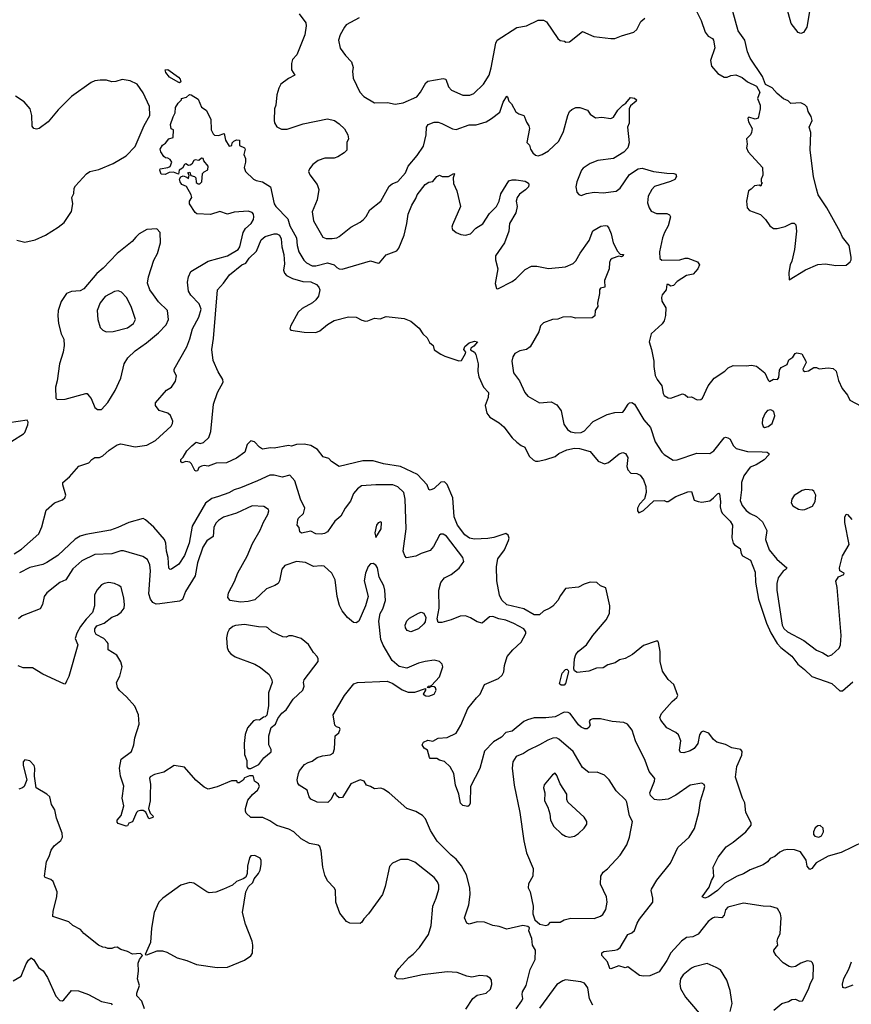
# Model space of a CAD drawing. Extents: x 2133489 to 2292442, y 756223 to 916462.
# Tile 29 of 256: x 2195556 to 2201954, y 795859 to 803431. Entities that reach past the tile are written whole.
import ezdxf

# ---------------------------------------------------------------- set-up
doc = ezdxf.new("R2010")
doc.units = 0

msp = doc.modelspace()

# ---------------------------------------------------------------- linework, layer by layer
at = {"layer": '0CON20XD'}
for points in [[(2201565, 803326), (2201544.2, 803334.2), (2201491.5, 803401.5), (2201445, 803570), (2201425.6, 803615), (2201430.4, 803655), (2201455, 803724.2), (2201465, 803738.9), (2201488, 803752), (2201515, 803752.8), (2201578.8, 803738.8), (2201592.8, 803722.8), (2201602.6, 803692.6), (2201631.2, 803495), (2201610.9, 803375), (2201585, 803333.8), (2201565, 803326)], [(2200757.9, 803507.9), (2200800, 803425), (2200828.8, 803335), (2200853.3, 803305), (2200885, 803286.2), (2200893.9, 803273.9), (2200903.3, 803215), (2200871.7, 803118.3), (2200877.5, 803075), (2200927, 803017), (2200975, 802990), (2200999.3, 802990.7), (2201026.7, 803003.3), (2201065, 803007.5), (2201115, 802987.5), (2201155, 802952.5), (2201225, 802920), (2201250, 802875), (2201233.3, 802825), (2201252.5, 802775), (2201253.3, 802745), (2201236.7, 802675), (2201215, 802666.2), (2201165, 802682.5), (2201157.5, 802675), (2201163.3, 802645), (2201190, 802595), (2201187, 802563), (2201177.5, 802545), (2201146.7, 802515), (2201153.8, 802475), (2201146.7, 802445), (2201160, 802415), (2201270, 802295), (2201272.5, 802235), (2201260, 802205), (2201260, 802185), (2201270, 802175), (2201261.7, 802168.3), (2201258.3, 802151.7), (2201245, 802160), (2201210, 802155), (2201183, 802127), (2201162.5, 802115), (2201147.5, 802035), (2201152.5, 801985), (2201170, 801965), (2201255, 801932.5), (2201294.1, 801894.1), (2201326.1, 801846.1), (2201355, 801826.7), (2201383.6, 801826.4), (2201445, 801840), (2201495, 801867.5), (2201515, 801867.5), (2201527.5, 801855), (2201532.5, 801805), (2201516.1, 801663.9), (2201496.7, 801575), (2201483.3, 801545), (2201473.6, 801486.4)], [(2201473.6, 801486.4), (2201475, 801430), (2201601.7, 801508.3), (2201695, 801550), (2201755, 801552.9), (2201835, 801540), (2201915, 801542.5), (2201945, 801570), (2201952.5, 801585), (2201952.5, 801605), (2201936.7, 801695), (2201885, 801760), (2201869.1, 801799.1), (2201766.7, 801985), (2201700, 802085), (2201685, 802130), (2201663.3, 802225), (2201637, 802427), (2201642.5, 802565), (2201630, 802605), (2201653.8, 802655), (2201645, 802687.5), (2201622.5, 802725), (2201615, 802757.5), (2201597.3, 802777.3), (2201565, 802791.2), (2201487.5, 802787.5), (2201467.6, 802807.6), (2201432.2, 802822.2), (2201383.8, 802865), (2201345, 802906.2), (2201293.6, 802933.6), (2201270, 802995), (2201175.7, 803135), (2201154.2, 803185), (2201134.2, 803275), (2201084.4, 803345), (2201042.5, 803495)], [(2197706.4, 803476.4), (2197756.6, 803406.6), (2197759.4, 803385), (2197749.4, 803315), (2197687.9, 803162.1), (2197656.2, 803125), (2197646.2, 803095), (2197646.2, 803045), (2197673.3, 803005), (2197625, 802980), (2197565, 802936.7), (2197548.8, 802905), (2197533.9, 802853.9), (2197527.1, 802775), (2197517.1, 802745), (2197513.1, 802655), (2197517.6, 802637.6), (2197535, 802608), (2197569.1, 802589.1), (2197615, 802588.5), (2197738.3, 802631.7), (2197925, 802668), (2197977.5, 802655), (2198015, 802631.2), (2198055, 802593.3), (2198080, 802545), (2198086.7, 802515), (2198073.6, 802486.4), (2198071.7, 802428.3), (2198053, 802407), (2198003.6, 802376.4), (2197975, 802366.7), (2197905, 802366), (2197852.1, 802347.9), (2197812.1, 802317.9), (2197786.2, 802285), (2197778.8, 802265), (2197787.7, 802237.7), (2197846, 802165), (2197857.1, 802125), (2197844.3, 802045), (2197805.7, 801955), (2197815.6, 801885.6), (2197889.3, 801759.3), (2197915, 801747.8), (2197958.9, 801748.9), (2197995, 801754.5), (2198015, 801764.5), (2198105, 801836.7), (2198175.3, 801874.7), (2198200.8, 801895), (2198221.7, 801918.3), (2198250.2, 801969.8), (2198335, 802036.2), (2198399.8, 802150.2), (2198421.7, 802168.3), (2198465, 802188.1), (2198525, 802254.4), (2198544.2, 802305.8), (2198615, 802387.5), (2198661.8, 802458.2), (2198683.1, 802545), (2198686, 802605), (2198698.8, 802625), (2198745, 802644.2), (2198775, 802642.9), (2198805, 802634.2), (2198885, 802592.5), (2198915, 802585.8), (2199015, 802622.9), (2199066.6, 802623.4), (2199145, 802647.1), (2199185, 802671.2), (2199248.8, 802721.2), (2199275, 802796.7), (2199305, 802842.5), (2199309.3, 802839.3), (2199320, 802805), (2199340.8, 802785), (2199374, 802724), (2199395, 802708.5), (2199433.3, 802695), (2199440.8, 802685), (2199455, 802642.5), (2199473.8, 802615), (2199477.5, 802595), (2199458.3, 802488.3), (2199477.5, 802467.5), (2199485.7, 802435), (2199505, 802408), (2199525, 802390), (2199545, 802385.7), (2199575, 802394.3), (2199625, 802422.5), (2199703, 802497), (2199738.8, 802571.2), (2199771.9, 802695), (2199785.7, 802724.3), (2199805, 802742), (2199835, 802756), (2199865, 802756), (2199923.3, 802735), (2199945.8, 802705.8), (2199985, 802675.8), (2200035, 802680.6), (2200105, 802672.5), (2200125, 802682), (2200157.1, 802735), (2200195, 802774.2), (2200219.7, 802790.3), (2200255, 802832.5), (2200285, 802827.5), (2200300, 802815), (2200297.5, 802805), (2200255, 802770), (2200245.8, 802745), (2200245.8, 802635), (2200232, 802605), (2200245.6, 802485), (2200234.5, 802445.5), (2200205, 802412.5), (2200125.6, 802364.4), (2200005, 802347.8), (2199946, 802325), (2199891.2, 802288.8), (2199879.2, 802275), (2199841.1, 802185), (2199835.7, 802145), (2199841.2, 802105), (2199857, 802087), (2199875, 802079.2), (2199915.7, 802094.3), (2199975, 802105.7), (2200045, 802100.8), (2200145, 802111.9), (2200174.4, 802135), (2200248.1, 802241.9), (2200315, 802284.2), (2200345, 802290), (2200432.5, 802265), (2200535, 802250), (2200589.3, 802249.3), (2200603, 802243), (2200610, 802225), (2200595, 802202.5), (2200563.3, 802186.7), (2200440.8, 802149.2), (2200419.4, 802125), (2200391.4, 802075), (2200385, 802022.5), (2200397.8, 801985), (2200415, 801959.2), (2200455, 801940), (2200535, 801941.4), (2200555, 801931.2), (2200562, 801915), (2200544.4, 801845), (2200515.6, 801795), (2200501.1, 801755), (2200479.2, 801645), (2200480, 801595), (2200495, 801582.9), (2200635, 801584.3), (2200675, 801598.6), (2200695, 801596.9), (2200770.4, 801570.4), (2200785.8, 801545), (2200774.1, 801515.9), (2200736.1, 801473.9), (2200685, 801463.1), (2200615, 801416.9), (2200585, 801387.5), (2200565, 801383.3), (2200545, 801395.6), (2200533.8, 801395), (2200530, 801355), (2200498, 801315), (2200493.9, 801293.9), (2200496.1, 801266.1), (2200526, 801215), (2200523.9, 801156.1), (2200514.1, 801115.9), (2200497.7, 801092.3), (2200415, 801016.7), (2200398, 800955), (2200416.7, 800895), (2200433.8, 800805), (2200434, 800765), (2200446, 800695), (2200459.2, 800665), (2200497.1, 800615), (2200505.9, 800555.9), (2200515, 800541.2), (2200545, 800523.8), (2200565, 800521.2), (2200655, 800553.8), (2200676.1, 800546.1), (2200695, 800527.5), (2200725, 800530), (2200767, 800507), (2200795, 800510), (2200808.3, 800521.7), (2200851.5, 800615), (2200900, 800675), (2200980.6, 800729.4), (2201006.2, 800755), (2201045, 800772), (2201145, 800769.2), (2201185, 800774), (2201225, 800766), (2201288, 800715), (2201315, 800660), (2201325, 800650), (2201355, 800667.5), (2201385.9, 800664.1), (2201395, 800680), (2201402.2, 800735), (2201413.7, 800756.3), (2201459.3, 800780.7), (2201473.6, 800816.4), (2201503, 800837), (2201522.5, 800865), (2201535, 800868.8), (2201573, 800863), (2201603.3, 800805), (2201605.9, 800794.1), (2201580, 800745), (2201583.6, 800733.6), (2201596.7, 800726.7), (2201625, 800731.2), (2201665, 800756.7), (2201686.4, 800756.4), (2201707, 800747), (2201776.4, 800753.6), (2201815, 800750), (2201837.3, 800727.3), (2201856.1, 800656.1), (2201884.1, 800594.1), (2201923.3, 800545), (2201943.3, 800505), (2202028.3, 800458.3)], [(2198168, 803445), (2198069.1, 803390.9), (2198054, 803375), (2198021.4, 803315), (2198008.6, 803275), (2198022.4, 803212.4), (2198062, 803155), (2198107.9, 803107.9), (2198122, 803065), (2198117.5, 803035), (2198121.7, 802981.7), (2198172.5, 802875), (2198205, 802841.4), (2198285, 802791.9), (2198385, 802794.3), (2198445, 802782.9), (2198507.4, 802792.6), (2198611.3, 802838.7), (2198640.8, 802875), (2198680, 802945), (2198695, 802958), (2198815, 802980), (2198835, 802973.3), (2198856, 802915), (2198879.1, 802889.1), (2198965, 802850), (2199018.9, 802851.1), (2199049.2, 802865), (2199123.2, 802936.8), (2199167.3, 803005), (2199182.2, 803062.2), (2199218.8, 803251.2), (2199230, 803275), (2199379.7, 803370.3), (2199455, 803384.2), (2199545, 803427.1), (2199585, 803428), (2199610, 803415), (2199696.1, 803286.1), (2199715, 803272.5), (2199747, 803267), (2199758.3, 803258.3), (2199785, 803260), (2199885, 803340), (2199972.4, 803302.4), (2200105, 803285.6), (2200135, 803287.1), (2200185, 803307.8), (2200281.2, 803335), (2200304.3, 803355), (2200335, 803418.8), (2200365, 803443.8)], [(2196785, 802946.2), (2196775, 802950), (2196709.2, 802989.2), (2196681.2, 803025), (2196676.7, 803045), (2196695, 803047.5), (2196779.1, 802989.1), (2196792, 802975), (2196795, 802952.5), (2196785, 802946.2)], [(2195535, 801736.2), (2195595, 801720), (2195675, 801738.9), (2195755, 801775.4), (2195851.4, 801835), (2195897.4, 801872.6), (2195953.7, 801956.3), (2195964.4, 802014.4), (2195956.2, 802065), (2195973.3, 802095), (2195976.7, 802135), (2195986.2, 802155), (2196070, 802245), (2196095, 802264), (2196165, 802280), (2196275, 802324.4), (2196375.6, 802385), (2196445, 802457.1), (2196513.1, 802616.9), (2196557.8, 802695), (2196555.7, 802765), (2196505, 802868.8), (2196461.2, 802935), (2196405, 802962), (2196345, 802972.5), (2196295, 802955.8), (2196265, 802954.2), (2196225, 802965.8), (2196175, 802967.5), (2196135, 802961.5), (2196105, 802948.5), (2195955, 802841.4), (2195851.5, 802738.5), (2195775, 802645.6), (2195705, 802594.2), (2195685, 802589.2), (2195665, 802593.8), (2195653.2, 802613.2), (2195650.5, 802695), (2195637.1, 802745), (2195590.3, 802800.3), (2195525, 802842.2)], [(2196905, 801947.5), (2196863.3, 802015), (2196862.5, 802035), (2196880, 802065), (2196876.7, 802085), (2196839.5, 802149.5), (2196804.2, 802164.2), (2196790, 802185), (2196786.7, 802205), (2196797, 802223), (2196815, 802230), (2196841.7, 802221.7), (2196855, 802210), (2196860, 802235), (2196850, 802255), (2196865, 802260), (2196872.5, 802232.5), (2196900, 802225), (2196912.5, 802215), (2196915, 802180), (2196928.3, 802168.3), (2196941.7, 802168.3), (2196957.5, 802185), (2196962.3, 802247.7), (2196975, 802262.5), (2197003, 802277), (2197007.5, 802305), (2196972.5, 802345), (2196966.7, 802365), (2196955, 802367.5), (2196935, 802347.5), (2196905, 802352.5), (2196895, 802347.5), (2196880, 802320), (2196868, 802312), (2196855, 802311.2), (2196835, 802322.5), (2196825, 802317.5), (2196810, 802290), (2196782.5, 802275), (2196777, 802243), (2196738.8, 802258.8), (2196705, 802256.2), (2196675, 802240), (2196643.6, 802243.6), (2196633.8, 802275), (2196636.2, 802283.8), (2196696.4, 802293.6), (2196715, 802302.5), (2196727.5, 802335), (2196715, 802357.5), (2196697, 802367), (2196678.3, 802368.3), (2196665, 802380), (2196641.2, 802415), (2196638, 802435), (2196655, 802467.5), (2196679.3, 802480.7), (2196703.6, 802516.4), (2196737.5, 802525), (2196740, 802585), (2196721.7, 802591.7), (2196716.7, 802625), (2196736.1, 802683.9), (2196753.3, 802715), (2196753.8, 802755), (2196775, 802790), (2196800, 802815), (2196800, 802825), (2196840, 802835), (2196863.8, 802856.2), (2196875, 802853.3), (2196929.5, 802819.5), (2196955, 802760), (2196990, 802735), (2197025.7, 802665.7), (2197030, 802585), (2197044.1, 802554.1), (2197055, 802543.3), (2197085, 802541.2), (2197130, 802555), (2197140, 802505), (2197168.3, 802458.3), (2197187.5, 802465), (2197190, 802485), (2197203, 802497), (2197225, 802506.7), (2197246, 802506), (2197247.5, 802465), (2197285, 802446.2), (2197290, 802435), (2197281.2, 802395), (2197293.3, 802365), (2197293.3, 802335), (2197283.8, 802295), (2197293.3, 802265), (2197355, 802204.2), (2197375, 802194), (2197425, 802184), (2197485.8, 802145), (2197514.5, 802015), (2197525.8, 801995), (2197618.8, 801898.8), (2197635, 801845.7), (2197686.7, 801755), (2197690.6, 801695), (2197703.9, 801645), (2197741.2, 801581.2), (2197761.7, 801561.7), (2197805, 801538.8), (2197835, 801539.6), (2197925, 801562.9), (2197975, 801545.6), (2197995, 801526), (2198015, 801514.2), (2198037.7, 801512.3), (2198255, 801577.5), (2198315, 801560), (2198325, 801562), (2198375, 801624), (2198457.5, 801655), (2198471.9, 801675), (2198514.5, 801775), (2198535.6, 801865), (2198544.5, 801935.5), (2198574.2, 802005), (2198605, 802056.7), (2198612.9, 802085), (2198675, 802164.2), (2198705, 802182), (2198733.6, 802186.4), (2198765, 802226.7), (2198785, 802236.7), (2198806.2, 802226.2), (2198853.9, 802226.1), (2198895, 802247.5), (2198900, 802245), (2198890, 802215), (2198892.3, 802172.3), (2198918.8, 802115), (2198948, 801995), (2198885.7, 801855), (2198881.4, 801835), (2198886.9, 801816.9), (2198915, 801794.2), (2198949.7, 801779.7), (2198985.6, 801774.4), (2199023.8, 801785), (2199065, 801828.1), (2199119.2, 801860.8), (2199170.1, 801939.9), (2199224.5, 801995), (2199243.8, 802035), (2199258.1, 802091.9), (2199318.7, 802191.3), (2199345, 802200.8), (2199375, 802200), (2199445, 802188.5), (2199469.2, 802175), (2199474.3, 802165), (2199470, 802145), (2199447.8, 802122.2), (2199400, 802090), (2199382.5, 802065), (2199376.2, 802035), (2199384, 801995), (2199374.2, 801945), (2199323.1, 801865), (2199318.5, 801805), (2199285, 801716), (2199216.9, 801615), (2199215.6, 801585.6), (2199233.3, 801515), (2199213.4, 801403.4), (2199224.2, 801364.2), (2199235, 801361.2), (2199345, 801417.1), (2199372.6, 801437.4), (2199445, 801510.8), (2199494.4, 801535.6), (2199534.3, 801535.7), (2199625, 801517.1), (2199755, 801530.8), (2199815, 801555.7), (2199835, 801575.8), (2199866.9, 801635), (2199937.6, 801732.4), (2199965, 801807.5), (2200027, 801843), (2200059.5, 801849.5), (2200075.7, 801845.7), (2200087.9, 801827.9), (2200107.1, 801785), (2200121.1, 801715), (2200155, 801651.2), (2200175, 801627.5), (2200200, 801625), (2200197.5, 801615), (2200185, 801607.5), (2200165, 801612.5), (2200114.5, 801595.5), (2200102, 801585), (2200094.2, 801565), (2200090, 801515), (2200054.3, 801425), (2200056.7, 801375), (2200025, 801366.7), (2200016.7, 801355), (2200016.7, 801325), (2200000.8, 801250.8), (2200004, 801225), (2199983.8, 801195), (2199980, 801155), (2199960.5, 801139.5), (2199835, 801135.8), (2199795, 801146.9), (2199735, 801144.4), (2199695, 801128.1), (2199654.5, 801125.5), (2199585, 801101.2), (2199563, 801077), (2199549.1, 801030.9), (2199484, 800915), (2199455, 800895.8), (2199405, 800884.2), (2199366.2, 800865), (2199350.3, 800839.7), (2199343.4, 800806.6), (2199354.4, 800715), (2199401.9, 800655), (2199442.5, 800565), (2199465, 800536.2), (2199555, 800485.8), (2199645, 800492.9), (2199689.1, 800469.1), (2199722.4, 800422.4), (2199741.7, 800321.7), (2199770.4, 800280.4), (2199795, 800261.2), (2199834, 800254), (2199875, 800257.8), (2199900.1, 800269.9), (2199924.3, 800295.7), (2199968.7, 800341.3), (2200075, 800395.8), (2200135, 800410.8), (2200195, 800414.2), (2200207.5, 800425), (2200236.2, 800475), (2200247.5, 800485), (2200265, 800487.5), (2200285.7, 800475), (2200358.5, 800355), (2200409.4, 800295), (2200444.5, 800185), (2200496, 800106), (2200515, 800086.9), (2200584.5, 800044.5), (2200615, 800045.6), (2200765, 800097.8), (2200865, 800096.5), (2200895.6, 800115), (2200974.7, 800215.3), (2200985, 800220.6), (2201005, 800216.9), (2201020.8, 800205), (2201045.7, 800155.7), (2201067.5, 800135), (2201155, 800111.5), (2201268.1, 800108.1), (2201305.4, 800105.4), (2201318, 800095), (2201319.2, 800085), (2201283.2, 800046.8), (2201221.8, 800008.2), (2201175, 799989.1), (2201126.4, 799923.7), (2201108.1, 799871.9), (2201108.7, 799815), (2201098.9, 799735), (2201113.3, 799695), (2201145, 799656.7), (2201174.7, 799634.7), (2201225, 799610.9), (2201269.5, 799569.5), (2201305, 799503.3), (2201293.5, 799435), (2201321.1, 799355), (2201381.8, 799281.8), (2201457.5, 799215), (2201452.5, 799205), (2201429.7, 799190.3), (2201391.1, 799138.9), (2201381.5, 799095), (2201381.9, 799045), (2201421.8, 798775), (2201435, 798750), (2201462.7, 798722.7), (2201587.9, 798657.9), (2201685, 798582), (2201735, 798562), (2201775, 798536.2), (2201805, 798548), (2201860.9, 798599.1), (2201871.4, 798625), (2201876.4, 798695), (2201845.5, 799065.5), (2201834.5, 799114.5), (2201855, 799146.7), (2201896.2, 799165), (2201900, 799175), (2201865, 799192), (2201861.8, 799215), (2201885, 799308.8), (2201936.7, 799395), (2201903.6, 799565), (2201903.1, 799605), (2201915, 799627.5), (2201925, 799626.7), (2201958.7, 799588.7)], [(2195515, 799324.2), (2195570, 799360), (2195703.1, 799476.9), (2195727.9, 799532.1), (2195760.9, 799659.1), (2195824.6, 799715.4), (2195885, 799739.4), (2195902.9, 799755), (2195912, 799775), (2195887.1, 799855), (2195888.5, 799871.5), (2195940, 799915), (2196012.4, 799997.6), (2196087, 800023), (2196110.7, 800049.3), (2196135, 800063.3), (2196170, 800065), (2196195, 800076.2), (2196245, 800122), (2196305, 800162), (2196335, 800168.8), (2196445.6, 800145.6), (2196535, 800158.5), (2196601.9, 800195), (2196722, 800305), (2196732.5, 800325), (2196734.2, 800345), (2196716.6, 800386.6), (2196695, 800404.2), (2196630, 800425), (2196601.2, 800465), (2196601.2, 800485), (2196685, 800581.2), (2196725, 800606.7), (2196755, 800652.5), (2196763, 800693), (2196743.8, 800725), (2196744.2, 800745), (2196841.9, 800915), (2196865, 800977.5), (2196886.2, 801055), (2196935, 801144.3), (2196951.4, 801205), (2196937.1, 801247.1), (2196871.9, 801311.9), (2196855.7, 801345), (2196848.3, 801411.7), (2196854.2, 801455), (2196872.5, 801495), (2197005, 801574.3), (2197155, 801616.4), (2197236.9, 801665), (2197250.4, 801685), (2197274.5, 801795), (2197292.9, 801825), (2197338.1, 801865), (2197355, 801893.8), (2197358.8, 801915), (2197355.5, 801935), (2197345, 801949.2), (2197315, 801959.2), (2197205, 801950), (2197155, 801936), (2197095, 801955.8), (2197025, 801934.4), (2196919.3, 801939.3), (2196905, 801947.5)], [(2196185, 800433.8), (2196235, 800486.7), (2196289.7, 800580.3), (2196334, 800675), (2196360.8, 800785), (2196388.6, 800831.4), (2196444.2, 800885), (2196532.9, 800947.1), (2196625, 801024.4), (2196681.9, 801085), (2196700, 801125), (2196694.3, 801195), (2196625, 801260.8), (2196584.6, 801314.6), (2196557.8, 801355), (2196540.6, 801405), (2196546.5, 801455), (2196588.3, 801581.7), (2196617, 801633), (2196640.8, 801715), (2196636.7, 801795), (2196612, 801822), (2196535, 801819.2), (2196474.6, 801785.4), (2196450.4, 801759.6), (2196422, 801725), (2196305, 801634.4), (2196198.5, 801521.5), (2196150.3, 801479.7), (2196049.3, 801360.7), (2196022.6, 801347.4), (2195955, 801340.7), (2195916.7, 801325), (2195876.4, 801263.6), (2195852.5, 801195), (2195848.6, 801155), (2195854.2, 801095.8), (2195874.2, 801015), (2195895.6, 800975), (2195898.6, 800925), (2195891.1, 800875), (2195863.3, 800785), (2195845.5, 800654.5), (2195831.4, 800605), (2195835, 800520), (2195845, 800511.2), (2195905, 800514), (2196066.1, 800556.1), (2196075.8, 800555.8), (2196088.8, 800538.8), (2196105, 800517.5), (2196135, 800450), (2196155, 800433.8), (2196185, 800433.8)], [(2197515, 800136.2), (2197485, 800138), (2197425, 800128.8), (2197400, 800145), (2197362.5, 800185), (2197335, 800193.8), (2197306.2, 800165), (2197288.8, 800105), (2197225, 800060), (2197146.7, 800023.3), (2197068, 800022), (2197005, 799997.5), (2196975, 800002.5), (2196955, 799998.8), (2196935, 799987.5), (2196925, 799962.5), (2196915, 799960), (2196902.5, 799965), (2196877.5, 800015), (2196865, 800027.5), (2196835, 800032.5), (2196805, 800022.5), (2196795, 800030), (2196795, 800050), (2196815, 800067.5), (2196843.3, 800115), (2196880, 800155), (2196915, 800182.5), (2196945, 800172.5), (2196969.3, 800180.7), (2197012.5, 800217.5), (2197026.7, 800265), (2197046.2, 800475), (2197078, 800565), (2197122.5, 800645), (2197119.4, 800665), (2197083, 800723), (2197045, 800810), (2197035.3, 800894.7), (2197048.5, 800978.5), (2197077.1, 801355), (2197125, 801406), (2197171.2, 801468.8), (2197264.5, 801545), (2197295, 801559.6), (2197321.4, 801598.6), (2197378.4, 801651.6), (2197415, 801738.2), (2197445, 801762.9), (2197515, 801785.6), (2197535, 801785.6), (2197555, 801774.3), (2197568.2, 801745), (2197572.1, 801685), (2197587.5, 801625), (2197592.4, 801555), (2197585.4, 801505.4), (2197592.7, 801482.7), (2197610, 801465), (2197655, 801440.8), (2197735, 801418.2), (2197795, 801414.6), (2197839.2, 801395), (2197857.5, 801375), (2197864.3, 801355), (2197855.4, 801305), (2197835, 801277.8), (2197808.5, 801255), (2197730.4, 801209.6), (2197698.6, 801181.4), (2197639.4, 801075), (2197634.3, 801054.3), (2197643.1, 801043.1), (2197745, 801029.1), (2197835, 801025.8), (2197865, 801039.7), (2197923, 801087), (2197975, 801118.1), (2198085, 801145.8), (2198145, 801142.5), (2198189.5, 801119.5), (2198217.4, 801112.6), (2198235.4, 801114.6), (2198285, 801136.2), (2198329.5, 801130.5), (2198375, 801148), (2198515, 801132.5), (2198565, 801113.3), (2198629.3, 801059.3), (2198657.8, 801015), (2198690.4, 800985), (2198709.3, 800949.3), (2198737.5, 800925), (2198745, 800893.3), (2198795, 800858.6), (2198826.7, 800845), (2198935, 800809.2), (2198955, 800810.8), (2198986.7, 800865), (2198987.5, 800875), (2198973.3, 800895), (2198981.2, 800918.8), (2199015, 800947.5), (2199055, 800958), (2199077.5, 800955), (2199050, 800920), (2199027.5, 800905), (2199023.3, 800893.3), (2199053.8, 800873.8), (2199065.8, 800855.8), (2199084.3, 800785), (2199080, 800725), (2199089.4, 800685), (2199125, 800606.2), (2199162.5, 800565), (2199160, 800525), (2199137.1, 800465), (2199148.8, 800405), (2199174.2, 800374.2), (2199245, 800331.2), (2199279.7, 800299.7), (2199345.8, 800215.8), (2199381.7, 800181.7), (2199415, 800156.2), (2199443.3, 800145), (2199476.2, 800075), (2199505.7, 800045.7), (2199525, 800037.1), (2199545, 800037.1), (2199605, 800049.4), (2199675, 800072.2), (2199705, 800096.5), (2199766, 800124), (2199823.6, 800136.4), (2199863.1, 800133.1), (2199945, 800110.6), (2200007.5, 800037.5), (2200055, 800016.9), (2200085.8, 800025), (2200167.4, 800092.6), (2200195, 800102.5), (2200216.5, 800096.5), (2200234.3, 800065), (2200227.3, 799995), (2200235, 799970.8), (2200258.8, 799945), (2200305, 799940.6), (2200328.3, 799928.3), (2200355, 799892), (2200372.2, 799842.2), (2200375.4, 799795), (2200362.5, 799747.5), (2200325.5, 799705), (2200310, 799675), (2200309.2, 799655), (2200320, 799640), (2200355, 799658.1), (2200435, 799731.5), (2200513.8, 799733.8), (2200530, 799725), (2200545, 799726), (2200605, 799764), (2200695, 799800), (2200725, 799802.5), (2200745, 799737.5), (2200775.9, 799725.9), (2200805, 799721.4), (2200865, 799731.1), (2200893.3, 799755), (2200925, 799784.4), (2200935, 799789.2), (2200940, 799785), (2200946.5, 799725), (2200943.8, 799685), (2200951.7, 799651.7), (2200963.1, 799633.1), (2201021.1, 799575), (2201039.5, 799545), (2201033.6, 799446.4), (2201044.4, 799405), (2201055, 799391.9), (2201098, 799365), (2201105.6, 799325), (2201117.8, 799307.8), (2201178, 799275), (2201213.8, 799183.8), (2201216.8, 799105), (2201239.2, 798975), (2201300.3, 798790.3), (2201333.4, 798715), (2201382.9, 798635), (2201412.6, 798602.6), (2201497.2, 798537.2), (2201543.5, 798475), (2201592.5, 798435), (2201650.7, 798380.7), (2201805, 798326.9), (2201865, 798270), (2201885, 798270.8), (2201965, 798340)], [(2196222.1, 801032.1), (2196275, 801034.6), (2196385, 801061.2), (2196433.1, 801095), (2196447.1, 801125), (2196413.6, 801225), (2196377.8, 801295), (2196340, 801335), (2196315, 801345.6), (2196285, 801341.9), (2196215, 801302.9), (2196175, 801254.2), (2196153.1, 801195), (2196156.5, 801125), (2196175, 801063.8), (2196195, 801044), (2196222.1, 801032.1)], [(2201286.4, 800296.4), (2201315, 800302.5), (2201345, 800326.7), (2201365.8, 800385), (2201357.3, 800417.3), (2201335, 800430.8), (2201308.8, 800425), (2201290, 800405), (2201271.7, 800358.3), (2201268.8, 800325), (2201275, 800303.3), (2201286.4, 800296.4)], [(2195495, 800191.2), (2195585, 800246.2), (2195595, 800258), (2195618.8, 800315), (2195621.5, 800335), (2195615, 800352), (2195475, 800332)], [(2202045, 797109.4), (2201875, 797028), (2201775, 796998), (2201683.2, 796946.8), (2201650, 796905), (2201635, 796896.7), (2201615, 796922.5), (2201606.8, 796966.8), (2201562.7, 797032.7), (2201517.8, 797047.8), (2201465, 797050.9), (2201435, 797044.4), (2201405, 797029.4), (2201365, 796996.5), (2201330, 796980), (2201310, 796955), (2201275, 796931.1), (2201176.1, 796893.9), (2201125, 796862.9), (2201075, 796845.6), (2200979.6, 796790.4), (2200925, 796735.6), (2200855, 796685.8), (2200826.7, 796676.7), (2200807.5, 796685), (2200859.3, 796760.7), (2200877.6, 796812.4), (2200897.3, 796842.7), (2200891.1, 796915), (2200930.2, 796989.8), (2200990.3, 797069.7), (2201045, 797106), (2201142, 797185), (2201184.2, 797235.8), (2201184.2, 797255), (2201143.3, 797335), (2201135, 797407.5), (2201115.5, 797445.5), (2201062.9, 797605), (2201072.9, 797687.1), (2201110.4, 797775), (2201113.8, 797803.8), (2201105, 797819.4), (2201035, 797830.6), (2200985, 797857.2), (2200920, 797875), (2200894.8, 797894.8), (2200857.3, 797945), (2200815, 797960.6), (2200798.3, 797951.7), (2200785, 797931.2), (2200771.9, 797865), (2200745, 797827.5), (2200715, 797809.2), (2200665, 797792), (2200640, 797795), (2200632, 797815), (2200641.9, 797885), (2200625, 797931.2), (2200605, 797950), (2200535, 797985.6), (2200487.8, 798045), (2200480, 798065), (2200493, 798097), (2200575, 798188.6), (2200611.7, 798218.3), (2200620, 798235), (2200588.1, 798318.1), (2200545, 798357.1), (2200502.1, 798422.1), (2200483.5, 798495), (2200483.4, 798573.4), (2200471.3, 798641.3), (2200465, 798650.8), (2200453, 798653), (2200355, 798620), (2200269.8, 798550.2), (2200215, 798517.5), (2200171.4, 798508.6), (2200136.2, 798485), (2200080.9, 798469.1), (2200045, 798447.8), (2199994.5, 798445.5), (2199935, 798422.5), (2199845, 798410.8), (2199825.6, 798425), (2199820, 798440), (2199823.6, 798515), (2199835, 798550), (2199855, 798576), (2199917, 798623), (2199964.4, 798695.6), (2200069.2, 798815), (2200094.3, 798865), (2200097.1, 798925), (2200065, 799061.2), (2200025, 799077.5), (2199995, 799102.5), (2199945, 799104.7), (2199898.9, 799091.1), (2199855, 799066.7), (2199756, 799056), (2199716, 799004), (2199695.4, 798965), (2199657.8, 798922.2), (2199635, 798905.5), (2199585, 798883.5), (2199555, 798853.8), (2199515, 798854.1), (2199435, 798899.8), (2199305, 798932), (2199265, 798967.5), (2199247.6, 799005), (2199226, 799115), (2199223.8, 799225), (2199234.5, 799285), (2199285.3, 799354.7), (2199316.5, 799425), (2199321.5, 799445), (2199315, 799467.5), (2199295, 799479.1), (2199205, 799450.5), (2199157.3, 799442.7), (2199055, 799437.1), (2199016.5, 799443.5), (2198981, 799471), (2198925, 799543.6), (2198898.4, 799608.4), (2198887.6, 799755), (2198845, 799857.5), (2198825, 799876.2), (2198795, 799873.8), (2198745, 799827.1), (2198715, 799814.2), (2198705, 799818.8), (2198690.8, 799855), (2198617.8, 799935), (2198485, 799995.4), (2198354.7, 800014.7), (2198275, 800037.8), (2198195, 800040), (2198015, 799994.2), (2197955, 800033.8), (2197935, 800056.7), (2197890.9, 800070.9), (2197846.7, 800125), (2197795.7, 800155.7), (2197745, 800165.8), (2197685.9, 800164.1), (2197647.7, 800152.3), (2197624.1, 800155.9), (2197515, 800136.2)], [(2201356.7, 795815), (2201418.8, 795865), (2201469.7, 795880.3), (2201495, 795896), (2201525, 795900), (2201555, 795883.3), (2201577.5, 795885), (2201625.6, 795975), (2201639.1, 796020.9), (2201659.3, 796060.7), (2201662, 796155), (2201655, 796177.5), (2201645, 796187.5), (2201615, 796193.3), (2201565, 796176.2), (2201525, 796151.2), (2201495, 796143.8), (2201475, 796148.8), (2201428.8, 796178.8), (2201376.2, 796235), (2201356.7, 796265), (2201356.7, 796275), (2201387.5, 796315), (2201383.8, 796345), (2201388, 796365), (2201406.9, 796405), (2201412.9, 796525), (2201408, 796555), (2201385.9, 796595.9), (2201335, 796612), (2201275, 796614.3), (2201125, 796636.5), (2201004.6, 796605.4), (2200985, 796586), (2200974.4, 796545.6), (2200956.8, 796523.2), (2200905, 796529.6), (2200885, 796522.9), (2200852.1, 796495), (2200775, 796398.6), (2200735, 796378.5), (2200685, 796371.9), (2200646.3, 796343.7), (2200565, 796256), (2200535, 796195.8), (2200475, 796108), (2200405, 796078.6), (2200355, 796075.7), (2200325, 796080.8), (2200235, 796146.7), (2200215, 796138.8), (2200165, 796154), (2200105, 796132.5), (2200095, 796134.2), (2200076.9, 796185), (2200035.6, 796235), (2200034, 796255), (2200050, 796265), (2200135, 796275.4), (2200155, 796280.4), (2200174.4, 796295), (2200234.1, 796395.9), (2200265, 796408.6), (2200285, 796425.8), (2200306, 796484), (2200324.5, 796515), (2200425.7, 796645), (2200428, 796675), (2200413.8, 796735), (2200416.2, 796745), (2200458.8, 796815), (2200563.8, 796945), (2200619.2, 797065), (2200706, 797145), (2200748.2, 797211.8), (2200781.1, 797335), (2200794.3, 797425), (2200820, 797505), (2200826.2, 797535), (2200820.7, 797550.7), (2200805, 797558.8), (2200715, 797545.8), (2200603.2, 797466.8), (2200545, 797437.8), (2200475, 797428.9), (2200440, 797435), (2200408.8, 797465), (2200404, 797485), (2200440.8, 797575), (2200442, 797595), (2200399.7, 797649.7), (2200367.5, 797735), (2200293.8, 797885), (2200268.3, 797968.3), (2200233, 798013), (2200205, 798027.5), (2200113.9, 798033.9), (2200025, 798055.8), (2199965, 798054.2), (2199945, 798045.8), (2199936.2, 798035), (2199943.8, 798005), (2199935, 797988.8), (2199922.3, 797977.7), (2199905, 797977.5), (2199875, 797990.6), (2199855, 798009.5), (2199791.4, 798095), (2199775, 798104.4), (2199745, 798105.5), (2199675, 798070), (2199605, 798061.5), (2199515, 798061.9), (2199462.4, 798047.6), (2199435, 798034), (2199345, 797960), (2199295, 797949.2), (2199262, 797915), (2199201.7, 797878.3), (2199132, 797805), (2199096.6, 797673.4), (2199025, 797533.3), (2199022.3, 797405), (2199015, 797387.1), (2199005, 797379.6), (2198965, 797387.1), (2198946.4, 797406.4), (2198935.5, 797475.5), (2198910, 797545), (2198896.7, 797635), (2198867.5, 797685), (2198825, 797727.5), (2198785, 797737.5), (2198765, 797750), (2198715, 797750), (2198707.7, 797757.7), (2198693.8, 797813.8), (2198668.3, 797828.3), (2198652.5, 797855), (2198663.8, 797875), (2198695, 797891.8), (2198735, 797882), (2198774.5, 797905.5), (2198845, 797911.1), (2198912.9, 797945), (2198951.2, 798005), (2199004.5, 798135), (2199069.5, 798215), (2199099.1, 798245), (2199132, 798318), (2199240, 798365), (2199268.9, 798391.1), (2199280.6, 798415), (2199285.7, 798465), (2199305.6, 798534.4), (2199349.2, 798585), (2199413.8, 798645), (2199449.1, 798710.9), (2199450.8, 798725), (2199435, 798748), (2199357.9, 798787.9), (2199295, 798814.6), (2199242.7, 798822.7), (2199195, 798842.2), (2199170.3, 798839.7), (2199115, 798789.2), (2199075, 798800), (2199025, 798831.4), (2198985, 798846.9), (2198945, 798844), (2198876.7, 798815), (2198805, 798795.5), (2198775, 798795.7), (2198767.7, 798825), (2198783.5, 798905), (2198779.6, 799045), (2198796.6, 799103.4), (2198825, 799139.4), (2198875, 799164.4), (2198937.7, 799212.3), (2198972.5, 799265), (2198964.3, 799295), (2198840.2, 799460.2), (2198815, 799476), (2198795.9, 799474.1), (2198785, 799466.2), (2198740.9, 799379.1), (2198715, 799350), (2198645, 799326.9), (2198605, 799306.9), (2198531.7, 799291.7), (2198518, 799308), (2198507.5, 799345), (2198530, 799515), (2198522.7, 799745), (2198511.9, 799795), (2198465, 799839.4), (2198425.8, 799854.2), (2198295.5, 799855.5), (2198185, 799845.7), (2198155, 799822.5), (2198125, 799788), (2198101.2, 799728.8), (2198059.5, 799675), (2198025.9, 799614.1), (2197980, 799575), (2197925, 799493.3), (2197900.8, 799479.2), (2197875, 799474.4), (2197835, 799478.1), (2197795, 799498.9), (2197725, 799482), (2197711.9, 799491.9), (2197707.5, 799525), (2197692, 799545), (2197695.5, 799585), (2197701.6, 799598.4), (2197738.8, 799635), (2197749.1, 799675), (2197715.7, 799745), (2197672.9, 799885), (2197635, 799928.8), (2197575, 799913.5), (2197515, 799928.2), (2197481.7, 799928.3), (2197385.9, 799884.1), (2197255, 799831.1), (2197205, 799817.1), (2197165, 799793.9), (2197085.2, 799764.8), (2197035, 799748.1), (2196986.1, 799713.9), (2196884.1, 799535.9), (2196859.1, 799405), (2196825, 799310), (2196780.4, 799245), (2196725, 799204.5), (2196713, 799203), (2196704.4, 799214.4), (2196699.2, 799295), (2196686.2, 799345), (2196681.2, 799405), (2196669.1, 799435), (2196588.8, 799528.8), (2196525, 799584.2), (2196505, 799594.2), (2196395, 799564.5), (2196312, 799525), (2196253.7, 799506.3), (2196065, 799471.9), (2196021.4, 799458.6), (2195984, 799436), (2195850.3, 799309.7), (2195764.2, 799255.8), (2195735, 799242), (2195635, 799218), (2195555, 799178.8)], [(2201575, 799661.2), (2201595, 799663.8), (2201655, 799691.2), (2201676, 799725), (2201681.2, 799775), (2201666.7, 799805), (2201653.9, 799813.9), (2201605, 799818.8), (2201575, 799811.2), (2201515, 799773.3), (2201496.1, 799743.9), (2201491.2, 799715), (2201505, 799693.3), (2201548.3, 799668.3), (2201575, 799661.2)], [(2199376.2, 795825), (2199420, 795885), (2199426, 795905), (2199420.8, 795935), (2199424.4, 795955), (2199452.7, 796005), (2199482.4, 796127.6), (2199521.9, 796205), (2199523.1, 796275), (2199500, 796315), (2199496, 796365), (2199473.3, 796425), (2199477, 796447), (2199465, 796457.5), (2199425.9, 796465.9), (2199305, 796437.8), (2199245, 796456.7), (2199195, 796464.3), (2199131.3, 796491.3), (2199075, 796492.9), (2199015, 796476), (2198995, 796483.3), (2198977.5, 796525), (2199012, 796625), (2199022.5, 796705), (2199020, 796755), (2198994.3, 796855), (2198955.7, 796925), (2198915, 796976), (2198875, 797007.5), (2198767.5, 797115), (2198717.8, 797195), (2198678.1, 797285), (2198655, 797310.8), (2198605, 797342.5), (2198535, 797365.5), (2198398, 797485), (2198355, 797513.8), (2198335, 797520.4), (2198285, 797515.5), (2198255, 797534), (2198223.9, 797543.9), (2198206, 797576), (2198175, 797586.2), (2198105, 797554.2), (2198039.7, 797450.3), (2198015, 797448), (2197993.8, 797465), (2197985, 797482.5), (2197975, 797482.5), (2197950.6, 797435), (2197927.9, 797412.1), (2197845, 797414.2), (2197797.3, 797437.3), (2197783.3, 797455), (2197767.5, 797505), (2197705, 797543.8), (2197695, 797560), (2197690.6, 797585), (2197700, 797635), (2197710, 797655), (2197747, 797703), (2197775, 797720), (2197805, 797728), (2197845, 797758), (2197885, 797771.4), (2197945, 797777.5), (2197968.6, 797791.4), (2197979.1, 797825), (2197982, 797925), (2198011.7, 797948.3), (2198022.5, 797975), (2198015.8, 797985.8), (2197992.9, 797992.9), (2197980, 798005), (2197966.7, 798085), (2198055, 798233.3), (2198126, 798324), (2198155, 798333.8), (2198383.6, 798343.6), (2198427.7, 798327.7), (2198498.8, 798278.8), (2198545, 798260), (2198595, 798260.8), (2198677.5, 798287.5), (2198677.5, 798275), (2198660, 798245), (2198680.5, 798230.5), (2198705, 798228), (2198745, 798243.8), (2198761.2, 798275), (2198755, 798292.5), (2198745, 798300), (2198725, 798302.5), (2198705, 798292.5), (2198690, 798295), (2198700, 798305), (2198725, 798310), (2198785, 798378), (2198811.2, 798455), (2198806.1, 798476.1), (2198785.9, 798495.9), (2198745, 798506.2), (2198675, 798495.8), (2198625, 798484), (2198535, 798444), (2198475, 798456.2), (2198422.1, 798502.1), (2198351.7, 798621.7), (2198335.5, 798665), (2198318.8, 798805), (2198328.8, 798865), (2198349.1, 798900.9), (2198371.2, 798965), (2198365.5, 799045.5), (2198357.9, 799077.9), (2198320.8, 799145), (2198308.8, 799215), (2198295, 799237.5), (2198275, 799250), (2198255, 799247.5), (2198236.7, 799225), (2198216.2, 799175), (2198206.2, 799115), (2198236.2, 798995), (2198216.7, 798925), (2198166.2, 798805), (2198145, 798793.3), (2198125, 798796.7), (2198078.8, 798835), (2198036.2, 798885), (2198015.9, 798925.9), (2197998.6, 798995), (2197982.2, 799125), (2197958.6, 799175), (2197898.6, 799228.6), (2197875, 799232.2), (2197816.4, 799226.4), (2197755, 799258), (2197685, 799263.8), (2197595.6, 799235), (2197573.8, 799205), (2197554.7, 799115.3), (2197544.6, 799095.4), (2197520.2, 799079.8), (2197455, 799054.5), (2197365, 798971.2), (2197315, 798956.8), (2197255, 798953.2), (2197175.5, 798965.5), (2197157, 798987), (2197161.8, 799025), (2197209, 799111), (2197235, 799178.2), (2197306.4, 799305), (2197347.2, 799402.8), (2197406.4, 799505), (2197431.6, 799568.4), (2197464.3, 799625), (2197473.6, 799653.6), (2197470, 799665), (2197435, 799688.8), (2197345, 799692.9), (2197224.6, 799635.4), (2197125, 799606.9), (2197085, 799580.6), (2197065, 799559.2), (2197049.6, 799525), (2197043.8, 799456.2), (2196996.9, 799423.1), (2196965.4, 799375), (2196924.7, 799255), (2196906.7, 799155), (2196831.8, 799035), (2196807.9, 798972.1), (2196785, 798958.5), (2196635, 798938.7), (2196605, 798937.4), (2196580.4, 798950.4), (2196563.8, 798973.8), (2196550.4, 799015), (2196562.8, 799192.8), (2196558.6, 799238.6), (2196539.6, 799279.6), (2196504.4, 799304.4), (2196355, 799347.1), (2196335, 799347.1), (2196265, 799324.5), (2196135, 799319.6), (2196035, 799271.1), (2195965, 799209.4), (2195911.4, 799125), (2195865, 799102.5), (2195765.3, 799024.7), (2195745.5, 798995), (2195731.5, 798935), (2195715, 798901.1), (2195575, 798846.2), (2195547.3, 798822.7)], [(2198295, 799450), (2198336.2, 799515), (2198340, 799565), (2198335, 799570), (2198315, 799562.5), (2198300, 799545), (2198287.5, 799485), (2198295, 799450)], [(2197722.1, 797132.1), (2197666, 797186), (2197627.4, 797207.4), (2197535, 797233.6), (2197481.2, 797271.2), (2197426.2, 797295), (2197335, 797295.7), (2197299.7, 797329.7), (2197292.5, 797345), (2197292.5, 797365), (2197310.5, 797429.5), (2197346.1, 797473.9), (2197385, 797506.2), (2197401.4, 797535), (2197394, 797555), (2197363.3, 797575), (2197355, 797610), (2197346.2, 797616.2), (2197323.9, 797616.1), (2197285, 797600), (2197276.4, 797583.6), (2197245, 797562.5), (2197231.7, 797561.7), (2197227, 797577), (2197185, 797578), (2197075, 797531.4), (2197005, 797514), (2196975, 797530), (2196912.3, 797582.3), (2196825, 797682.5), (2196745, 797696.2), (2196665, 797644), (2196594.3, 797625.7), (2196561.2, 797608.8), (2196554, 797595), (2196563, 797553), (2196559.7, 797470.3), (2196559.2, 797425), (2196546, 797365), (2196558.8, 797328.8), (2196583.3, 797305), (2196580, 797295), (2196550, 797285), (2196528, 797338), (2196505, 797350), (2196485, 797348.8), (2196465, 797343.8), (2196456.2, 797335), (2196425, 797262.5), (2196395, 797252.5), (2196385, 797232.5), (2196375, 797230), (2196315, 797248.8), (2196305, 797260), (2196306.2, 797275), (2196337.9, 797312.1), (2196357.5, 797385), (2196344.2, 797445), (2196357.3, 797537.3), (2196330.8, 797615), (2196324.3, 797675), (2196335.8, 797744.2), (2196415.5, 797804.5), (2196434.5, 797855.5), (2196442.2, 797907.8), (2196476.5, 798015), (2196469.4, 798085), (2196442.3, 798152.3), (2196378, 798225), (2196323.4, 798273.4), (2196308.8, 798295), (2196301.2, 798335), (2196326.8, 798383.2), (2196345.8, 798455), (2196335, 798492.5), (2196304.2, 798545), (2196236.7, 798585), (2196237.5, 798635), (2196230, 798645), (2196203.2, 798673.2), (2196145, 798704), (2196134.3, 798725), (2196134.3, 798745.7), (2196148.8, 798771.2), (2196205, 798790.8), (2196264.5, 798835.5), (2196305, 798852.5), (2196338, 798875), (2196359.2, 798905), (2196362.9, 798935), (2196357, 798983), (2196336.4, 799066.4), (2196320.3, 799080.3), (2196285, 799095.7), (2196242.3, 799102.3), (2196205, 799095.7), (2196186.7, 799085), (2196150.8, 799045), (2196132.5, 799005), (2196130.8, 798925), (2196117.7, 798872.3), (2196067.7, 798822.3), (2196024, 798765), (2195995, 798712.5), (2195982.3, 798672.3), (2196003.8, 798625), (2195935, 798380), (2195916.2, 798343.8), (2195905, 798322.5), (2195895, 798323.3), (2195735, 798399.2), (2195655, 798446), (2195583.6, 798446.4), (2195545, 798462.5)], [(2198565, 798724.5), (2198537.5, 798735), (2198523.8, 798755), (2198522.5, 798775), (2198535, 798808.6), (2198555, 798829.5), (2198625, 798866.9), (2198645, 798874.2), (2198665, 798868), (2198681.9, 798835), (2198675, 798800), (2198666, 798785), (2198625, 798746), (2198565, 798724.5)], [(2197335, 797672), (2197395.4, 797704.6), (2197435.6, 797754.4), (2197489.7, 797800.3), (2197489.7, 797819.7), (2197474.2, 797855), (2197474.2, 797925), (2197491.4, 797988.6), (2197523.3, 798015), (2197542.5, 798057.5), (2197571.7, 798098.3), (2197606.2, 798125), (2197660.8, 798205), (2197735.5, 798274.5), (2197745.8, 798305), (2197740, 798335), (2197746, 798355), (2197851.2, 798495), (2197852, 798515), (2197843.8, 798535), (2197816, 798565), (2197777.3, 798627.3), (2197722.3, 798672.3), (2197655, 798693.3), (2197627, 798693), (2197605, 798683.8), (2197580, 798685), (2197497.5, 798725), (2197465.8, 798755.8), (2197455, 798758.8), (2197392.3, 798762.3), (2197285, 798779.4), (2197217.4, 798772.6), (2197195, 798764.2), (2197168.3, 798741.7), (2197153.8, 798715), (2197146.4, 798676.4), (2197153, 798603), (2197163.8, 798575), (2197181.2, 798555), (2197215, 798532), (2197365, 798476), (2197409.7, 798449.7), (2197476.7, 798395), (2197496.7, 798355), (2197497.5, 798335), (2197471.2, 798255), (2197470, 798155), (2197457, 798083), (2197445, 798070), (2197431.7, 798068.3), (2197400, 798045), (2197375, 798046.2), (2197355, 798040), (2197308.8, 797985), (2197290, 797935), (2197282.9, 797865), (2197285, 797780), (2197303.8, 797735), (2197303.3, 797685), (2197315, 797673.3), (2197335, 797672)], [(2199723, 798313), (2199710, 798325), (2199730, 798405), (2199754, 798435), (2199765, 798437.1), (2199776.1, 798426.1), (2199777.8, 798415), (2199755, 798327.5), (2199745, 798313.3), (2199723, 798313)], [(2199605, 796464.2), (2199620.5, 796469.5), (2199639.5, 796490.5), (2199715, 796492), (2199745, 796510), (2199795, 796522), (2199975, 796520), (2200025, 796536.2), (2200041.2, 796548.8), (2200065, 796587.5), (2200075.7, 796645), (2200070.8, 796685), (2200024.4, 796784.4), (2200025.9, 796844.1), (2200044.3, 796875.7), (2200078.3, 796901.7), (2200175, 797006), (2200226.7, 797085), (2200247.8, 797145), (2200270, 797265), (2200248.1, 797308.1), (2200227.5, 797415), (2200219.7, 797429.7), (2200145, 797502.2), (2200090, 797585), (2200055, 797621.8), (2199997.5, 797645), (2199935, 797641.4), (2199885, 797680), (2199814.2, 797804.2), (2199705, 797899.4), (2199685, 797907.5), (2199656.7, 797905), (2199618.8, 797891.2), (2199555, 797853.6), (2199470.8, 797815), (2199431.4, 797788.6), (2199375, 797765.6), (2199350, 797725), (2199344.5, 797675), (2199360.8, 797545), (2199404.3, 797334.3), (2199434.1, 797115.9), (2199454, 797025), (2199505.7, 796905), (2199504.2, 796845), (2199471.2, 796785), (2199466.7, 796755), (2199483.8, 796725), (2199506.4, 796613.6), (2199503.9, 796553.9), (2199519.3, 796509.3), (2199557.5, 796475), (2199605, 796464.2)], [(2196516.2, 795825), (2196495, 795882.5), (2196457.5, 795925), (2196457.5, 795945), (2196478.8, 796005), (2196461.9, 796055), (2196471.4, 796115), (2196468.8, 796175), (2196477.5, 796205), (2196500, 796235), (2196485, 796250), (2196425, 796244), (2196385, 796266.2), (2196335, 796280), (2196305, 796297.5), (2196283, 796297), (2196265, 796287.5), (2196235, 796287.5), (2196216.4, 796296.4), (2196195, 796297.5), (2196162.5, 796315), (2196048.8, 796405), (2196025, 796433.8), (2195964.2, 796464.2), (2195935, 796493.3), (2195812.5, 796535), (2195813.6, 796576.4), (2195843.3, 796685), (2195843.8, 796725), (2195813.8, 796805), (2195795, 796820), (2195752.5, 796835), (2195747.5, 796845), (2195763, 796957), (2195784.2, 796995.8), (2195799.2, 797045), (2195822.4, 797077.6), (2195872.2, 797117.8), (2195885.7, 797145), (2195884.3, 797175), (2195839.8, 797289.8), (2195825.7, 797355), (2195800.8, 797395), (2195788.8, 797455), (2195765.7, 797475.7), (2195683.3, 797525), (2195670, 797615), (2195673.3, 797675), (2195666.7, 797695), (2195635, 797732.5), (2195595, 797740), (2195582.5, 797725), (2195583.3, 797695), (2195612.5, 797585), (2195590, 797535), (2195576.7, 797523.3), (2195550, 797515)], [(2199785, 797145.8), (2199825, 797152), (2199855, 797172), (2199898.8, 797215), (2199920, 797245), (2199920, 797265), (2199898.3, 797298.3), (2199774.2, 797415), (2199765.6, 797435.6), (2199764.4, 797475), (2199713.3, 797555), (2199689.5, 797619.5), (2199675, 797636.7), (2199655, 797623.3), (2199591.7, 797548.3), (2199586.7, 797525), (2199595.5, 797485), (2199593.2, 797425), (2199620, 797375), (2199634.4, 797325), (2199640.4, 797275), (2199665, 797226.9), (2199725, 797170), (2199755, 797152.5), (2199785, 797145.8)], [(2201705, 797144.2), (2201725.5, 797154.5), (2201740, 797185), (2201738, 797215), (2201715, 797234.3), (2201695, 797230.6), (2201675, 797215.6), (2201661.9, 797185), (2201664, 797165), (2201673.1, 797153.1), (2201705, 797144.2)], [(2198988.9, 795821.1), (2199041.2, 795905), (2199075, 795930), (2199145, 795946), (2199178, 795975), (2199187.3, 796012.7), (2199186, 796045), (2199175, 796060), (2199150, 796075), (2199095, 796081.2), (2199035, 796068.8), (2198995, 796076.2), (2198922.7, 796102.7), (2198845, 796109.2), (2198655, 796086.7), (2198501.7, 796051.7), (2198460, 796055), (2198443, 796073), (2198451.2, 796105), (2198474, 796135), (2198550.2, 796219.8), (2198584.5, 796245.5), (2198632.8, 796297.2), (2198700, 796395), (2198720.6, 796465), (2198734.3, 796615), (2198761.4, 796675), (2198780.6, 796745), (2198780, 796775), (2198770.8, 796800.8), (2198745, 796835.7), (2198595, 796953.1), (2198545, 796974), (2198485, 796973.8), (2198425, 796943.8), (2198400.3, 796919.7), (2198367.1, 796765), (2198348, 796705), (2198238.8, 796555), (2198203.2, 796516.8), (2198189.4, 796490.6), (2198175, 796482), (2198095, 796484), (2198071.2, 796495), (2198019.4, 796559.4), (2197988.2, 796645), (2197985, 796737.5), (2197975.8, 796755.8), (2197925, 796810), (2197902.7, 796852.7), (2197889.2, 796915), (2197875, 797040), (2197864.1, 797074.1), (2197852.3, 797082.3), (2197785, 797097.1), (2197722.1, 797132.1)], [(2197075, 796143.5), (2197155, 796144.4), (2197285, 796197.5), (2197335, 796233.3), (2197347, 796253), (2197349.2, 796315), (2197344.2, 796345), (2197294.2, 796475), (2197270.8, 796565), (2197296.4, 796723.6), (2197317.5, 796765), (2197348.8, 796795), (2197360, 796825), (2197393.6, 796866.4), (2197405, 796890), (2197413.8, 796935), (2197413.3, 796965), (2197405, 796982.5), (2197365, 797003.3), (2197335, 797000), (2197323.8, 796985), (2197307.7, 796922.3), (2197305.9, 796864.1), (2197295, 796837.5), (2197276.7, 796823.3), (2197225, 796802.5), (2197193.6, 796776.4), (2197125, 796743.8), (2197065, 796721.2), (2197015, 796717.5), (2196995, 796723.3), (2196895, 796790), (2196865, 796796.7), (2196795, 796776.7), (2196656.7, 796675), (2196626.2, 796645), (2196590.8, 796565), (2196570.8, 796445), (2196562, 796335), (2196521.7, 796241.7), (2196535, 796240), (2196615, 796270.8), (2196655, 796271.2), (2196689.5, 796259.5), (2196766.7, 796216.7), (2196843.3, 796195), (2196915.5, 796165.5), (2197075, 796143.5)], [(2195505, 796040), (2195567.5, 796075), (2195605, 796170), (2195625, 796200), (2195645, 796217.5), (2195665, 796202.5), (2195701.7, 796141.7), (2195735.9, 796115.9), (2195771.2, 796065), (2195835, 795922.5), (2195865, 795887.5), (2195885, 795886.7), (2195895, 795892.5), (2195953.9, 795966.1), (2196007.5, 795962.5), (2196085.9, 795935.9), (2196185, 795882), (2196260, 795865), (2196267.5, 795855)], [(2201020.6, 795805), (2201036.2, 795865), (2201033.3, 795895), (2201022, 795965), (2200995.6, 796045.6), (2200948, 796125), (2200915, 796142.5), (2200845, 796171.9), (2200745, 796148.2), (2200725, 796138.5), (2200659.4, 796085), (2200640, 796055), (2200633.5, 796016.5), (2200640.8, 795980.8), (2200678, 795915), (2200828.3, 795738.3)], [(2201965, 796006.8), (2201902.7, 795982.7), (2201889.4, 795989.4), (2201884.7, 796015), (2201895, 796057.5), (2201935, 796130.8), (2201955.3, 796184.7)], [(2199965, 795852), (2199940.2, 795900.2), (2199926.3, 795986.3), (2199902.4, 796022.4), (2199873.4, 796033.4), (2199755, 796046.7), (2199735, 796041.1), (2199687.6, 796012.4), (2199555, 795830)]]:
    msp.add_lwpolyline(points, dxfattribs=at)

doc.saveas('drawing.dxf')
